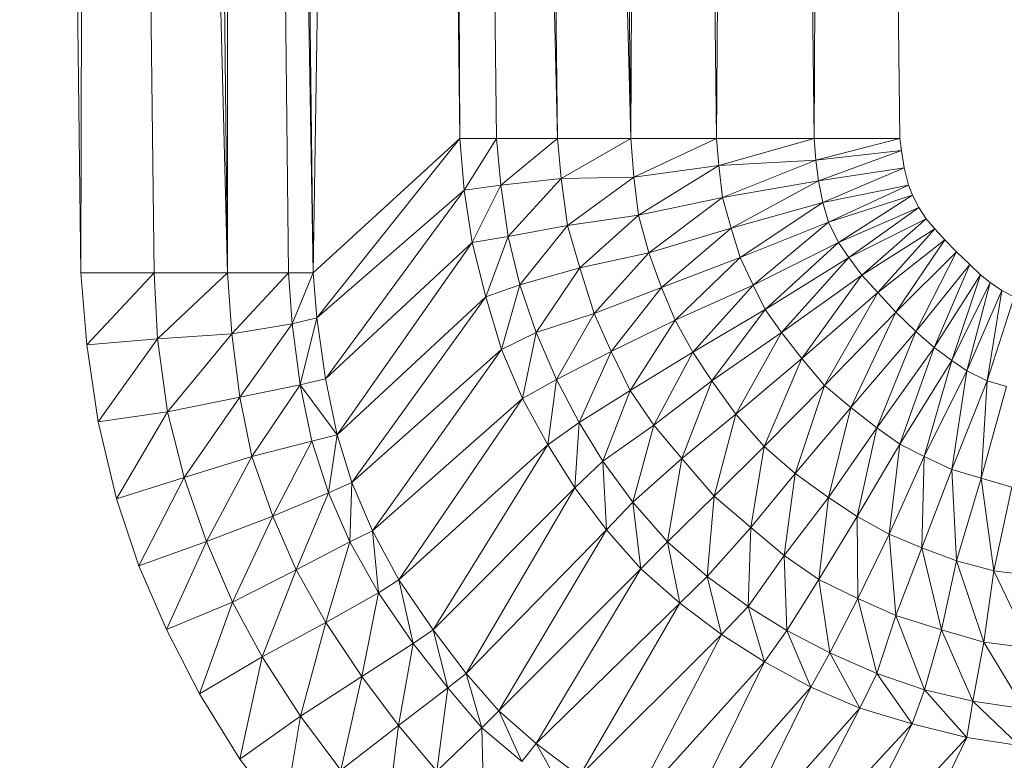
# Model space of a CAD drawing. Header units: metres. Extents: x 391.1 to 427.5, y 12.7 to 28.4.
# Tile 42 of 247: x 409.5184 to 409.5727, y 14.2593 to 14.3001. Entities that reach past the tile are written whole.
import ezdxf

# ---------------------------------------------------------------- set-up
doc = ezdxf.new("R2010")
doc.units = ezdxf.units.M
doc.layers.add('02_MOBILIARIO', color=7, linetype='Continuous', lineweight=18)

# ---------------------------------------------------------------- blocks, each defined once
blk = doc.blocks.new('Family - Plats de dutxa PS-1-153666-01_PCI_PS1')
at = {"layer": '02_MOBILIARIO', "color": 253, "true_color": 0xaaaaaa}
for p, q in [((0.068368, 0.105823), (0.064997, 0.400261)), ((0.068368, 0.105823), (0.064997, 0.400261)), ((0.069042, 0.400261), (0.068368, 0.105823)), ((0.068368, 0.105823), (0.069042, 0.400261)), ((0.069042, 0.400261), (0.076458, 0.105823)), ((0.069042, 0.400261), (0.072413, 0.105823)), ((0.076458, 0.105823), (0.069042, 0.400261)), ((0.069042, 0.400261), (0.072413, 0.105823)), ((0.076458, 0.105823), (0.073087, 0.400261)), ((0.076458, 0.105823), (0.073087, 0.400261)), ((0.076458, 0.400261), (0.081177, 0.105823)), ((0.076458, 0.400261), (0.079828, 0.105823)), ((0.081177, 0.105823), (0.076458, 0.400261)), ((0.076458, 0.400261), (0.079828, 0.105823)), ((0.076458, 0.400261), (0.076458, 0.105823)), ((0.076458, 0.105823), (0.076458, 0.400261)), ((0.081177, 0.105823), (0.077806, 0.400261)), ((0.081177, 0.105823), (0.077806, 0.400261)), ((0.085896, 0.400261), (0.081177, 0.105823)), ((0.081177, 0.105823), (0.085896, 0.400261)), ((0.089267, 0.113238), (0.085896, 0.400261)), ((0.085896, 0.400261), (0.089267, 0.113238)), ((0.087918, 0.400261), (0.09466, 0.113238)), ((0.087918, 0.400261), (0.091289, 0.113238)), ((0.09466, 0.113238), (0.087918, 0.400261)), ((0.087918, 0.400261), (0.091289, 0.113238)), ((0.087918, 0.400261), (0.089267, 0.113238)), ((0.089267, 0.113238), (0.087918, 0.400261)), ((0.091289, 0.400261), (0.098705, 0.113238)), ((0.091289, 0.400261), (0.09466, 0.113238)), ((0.098705, 0.113238), (0.091289, 0.400261)), ((0.09466, 0.113238), (0.091289, 0.400261)), ((0.098705, 0.113238), (0.095334, 0.400261)), ((0.098705, 0.113238), (0.095334, 0.400261)), ((0.100053, 0.400261), (0.098705, 0.113238)), ((0.098705, 0.113238), (0.100053, 0.400261)), ((0.103424, 0.113238), (0.100053, 0.400261)), ((0.100053, 0.400261), (0.103424, 0.113238)), ((0.105446, 0.400261), (0.103424, 0.113238)), ((0.103424, 0.113238), (0.105446, 0.400261)), ((0.108817, 0.113238), (0.105446, 0.400261)), ((0.105446, 0.400261), (0.108817, 0.113238)), ((0.110165, 0.400261), (0.108817, 0.113238)), ((0.108817, 0.113238), (0.110165, 0.400261)), ((0.113536, 0.113238), (0.110165, 0.400261)), ((0.110165, 0.400261), (0.113536, 0.113238)), ((0.089267, 0.113238), (0.081177, 0.105823)), ((0.081177, 0.105823), (0.089267, 0.113238)), ((0.089267, 0.113238), (0.081379, 0.10335)), ((0.081379, 0.10335), (0.089267, 0.113238)), ((0.091289, 0.113238), (0.089267, 0.113238)), ((0.089267, 0.113238), (0.089504, 0.110392)), ((0.089504, 0.110392), (0.089267, 0.113238)), ((0.089267, 0.113238), (0.091289, 0.113238)), ((0.091289, 0.113238), (0.089504, 0.110392)), ((0.089504, 0.110392), (0.091289, 0.113238)), ((0.09466, 0.113238), (0.091289, 0.113238)), ((0.091289, 0.113238), (0.09153, 0.110655)), ((0.09153, 0.110655), (0.091289, 0.113238)), ((0.091289, 0.113238), (0.09466, 0.113238)), ((0.09466, 0.113238), (0.09153, 0.110655)), ((0.09153, 0.110655), (0.09466, 0.113238)), ((0.098705, 0.113238), (0.09466, 0.113238)), ((0.09466, 0.113238), (0.09487, 0.11103)), ((0.09487, 0.11103), (0.09466, 0.113238)), ((0.09466, 0.113238), (0.098705, 0.113238)), ((0.098705, 0.113238), (0.09487, 0.11103)), ((0.09487, 0.11103), (0.098705, 0.113238)), ((0.103424, 0.113238), (0.098705, 0.113238)), ((0.098863, 0.111102), (0.098705, 0.113238)), ((0.098705, 0.113238), (0.103424, 0.113238)), ((0.098705, 0.113238), (0.098863, 0.111102)), ((0.103424, 0.113238), (0.098863, 0.111102)), ((0.098863, 0.111102), (0.103424, 0.113238)), ((0.108817, 0.113238), (0.103424, 0.113238)), ((0.103424, 0.113238), (0.103566, 0.11174)), ((0.103566, 0.11174), (0.103424, 0.113238)), ((0.103424, 0.113238), (0.108817, 0.113238)), ((0.108817, 0.113238), (0.103566, 0.11174)), ((0.103566, 0.11174), (0.108817, 0.113238)), ((0.113536, 0.113238), (0.108817, 0.113238)), ((0.108817, 0.113238), (0.108901, 0.11204)), ((0.108901, 0.11204), (0.108817, 0.113238)), ((0.108817, 0.113238), (0.113536, 0.113238)), ((0.113536, 0.113238), (0.108901, 0.11204)), ((0.108901, 0.11204), (0.113536, 0.113238)), ((0.113627, 0.112561), (0.113536, 0.113238)), ((0.113536, 0.113238), (0.113627, 0.112561)), ((0.108901, 0.11204), (0.113627, 0.112561)), ((0.113627, 0.112561), (0.108901, 0.11204)), ((0.113627, 0.112561), (0.109053, 0.11089)), ((0.109053, 0.11089), (0.113627, 0.112561)), ((0.113779, 0.111606), (0.113627, 0.112561)), ((0.113627, 0.112561), (0.113779, 0.111606)), ((0.103566, 0.11174), (0.108901, 0.11204)), ((0.108901, 0.11204), (0.103566, 0.11174)), ((0.108901, 0.11204), (0.103753, 0.109975)), ((0.103753, 0.109975), (0.108901, 0.11204)), ((0.108901, 0.11204), (0.109053, 0.11089)), ((0.109053, 0.11089), (0.108901, 0.11204)), ((0.098863, 0.111102), (0.103566, 0.11174)), ((0.103566, 0.11174), (0.098863, 0.111102)), ((0.103566, 0.11174), (0.099126, 0.108998)), ((0.099126, 0.108998), (0.103566, 0.11174)), ((0.103566, 0.11174), (0.103753, 0.109975)), ((0.103753, 0.109975), (0.103566, 0.11174)), ((0.109053, 0.11089), (0.113779, 0.111606)), ((0.113779, 0.111606), (0.109053, 0.11089)), ((0.113779, 0.111606), (0.109291, 0.109697)), ((0.109291, 0.109697), (0.113779, 0.111606)), ((0.114017, 0.110652), (0.113779, 0.111606)), ((0.113779, 0.111606), (0.114017, 0.110652)), ((0.09153, 0.110655), (0.09487, 0.11103)), ((0.09487, 0.11103), (0.09153, 0.110655)), ((0.09487, 0.11103), (0.091943, 0.107837)), ((0.091943, 0.107837), (0.09487, 0.11103)), ((0.09487, 0.11103), (0.098863, 0.111102)), ((0.098863, 0.111102), (0.09487, 0.11103)), ((0.09487, 0.11103), (0.095208, 0.108438)), ((0.095208, 0.108438), (0.09487, 0.11103)), ((0.098863, 0.111102), (0.095208, 0.108438)), ((0.095208, 0.108438), (0.098863, 0.111102)), ((0.099126, 0.108998), (0.098863, 0.111102)), ((0.098863, 0.111102), (0.099126, 0.108998)), ((0.103753, 0.109975), (0.109053, 0.11089)), ((0.109053, 0.11089), (0.103753, 0.109975)), ((0.109053, 0.11089), (0.104241, 0.108284)), ((0.104241, 0.108284), (0.109053, 0.11089)), ((0.109053, 0.11089), (0.109291, 0.109697)), ((0.109291, 0.109697), (0.109053, 0.11089)), ((0.081379, 0.10335), (0.089504, 0.110392)), ((0.089504, 0.110392), (0.081379, 0.10335)), ((0.089504, 0.110392), (0.081865, 0.099985)), ((0.081865, 0.099985), (0.089504, 0.110392)), ((0.089504, 0.110392), (0.09153, 0.110655)), ((0.09153, 0.110655), (0.089504, 0.110392)), ((0.089504, 0.110392), (0.089954, 0.107499)), ((0.089954, 0.107499), (0.089504, 0.110392)), ((0.09153, 0.110655), (0.089954, 0.107499)), ((0.089954, 0.107499), (0.09153, 0.110655)), ((0.09153, 0.110655), (0.091943, 0.107837)), ((0.091943, 0.107837), (0.09153, 0.110655)), ((0.109291, 0.109697), (0.114017, 0.110652)), ((0.114017, 0.110652), (0.109291, 0.109697)), ((0.114017, 0.110652), (0.109611, 0.108622)), ((0.109611, 0.108622), (0.114017, 0.110652)), ((0.114234, 0.110109), (0.114017, 0.110652)), ((0.114017, 0.110652), (0.114234, 0.110109)), ((0.099126, 0.108998), (0.103753, 0.109975)), ((0.103753, 0.109975), (0.099126, 0.108998)), ((0.103753, 0.109975), (0.099689, 0.106932)), ((0.099689, 0.106932), (0.103753, 0.109975)), ((0.103753, 0.109975), (0.104241, 0.108284)), ((0.104241, 0.108284), (0.103753, 0.109975)), ((0.114234, 0.110109), (0.109611, 0.108622)), ((0.109611, 0.108622), (0.114234, 0.110109)), ((0.114234, 0.110109), (0.110159, 0.107505)), ((0.110159, 0.107505), (0.114234, 0.110109)), ((0.114581, 0.109436), (0.114234, 0.110109)), ((0.114234, 0.110109), (0.114581, 0.109436)), ((0.104241, 0.108284), (0.109291, 0.109697)), ((0.109291, 0.109697), (0.104241, 0.108284)), ((0.109291, 0.109697), (0.104729, 0.106669)), ((0.104729, 0.106669), (0.109291, 0.109697)), ((0.109291, 0.109697), (0.109611, 0.108622)), ((0.109611, 0.108622), (0.109291, 0.109697)), ((0.110159, 0.107505), (0.114581, 0.109436)), ((0.114581, 0.109436), (0.110159, 0.107505)), ((0.114581, 0.109436), (0.110737, 0.106669)), ((0.110737, 0.106669), (0.114581, 0.109436)), ((0.114998, 0.108799), (0.114581, 0.109436)), ((0.114581, 0.109436), (0.114998, 0.108799)), ((0.095208, 0.108438), (0.099126, 0.108998)), ((0.099126, 0.108998), (0.095208, 0.108438)), ((0.099126, 0.108998), (0.095887, 0.106105)), ((0.095887, 0.106105), (0.099126, 0.108998)), ((0.099689, 0.106932), (0.099126, 0.108998)), ((0.099126, 0.108998), (0.099689, 0.106932)), ((0.104729, 0.106669), (0.109611, 0.108622)), ((0.109611, 0.108622), (0.104729, 0.106669)), ((0.109611, 0.108622), (0.105446, 0.105148)), ((0.105446, 0.105148), (0.109611, 0.108622)), ((0.109611, 0.108622), (0.110159, 0.107505)), ((0.110159, 0.107505), (0.109611, 0.108622)), ((0.110737, 0.106669), (0.114998, 0.108799)), ((0.114998, 0.108799), (0.110737, 0.106669)), ((0.114998, 0.108799), (0.11145, 0.105692)), ((0.11145, 0.105692), (0.114998, 0.108799)), ((0.115478, 0.108244), (0.114998, 0.108799)), ((0.114998, 0.108799), (0.115478, 0.108244)), ((0.091943, 0.107837), (0.095208, 0.108438)), ((0.095208, 0.108438), (0.091943, 0.107837)), ((0.095208, 0.108438), (0.092581, 0.10517)), ((0.092581, 0.10517), (0.095208, 0.108438)), ((0.095887, 0.106105), (0.095208, 0.108438)), ((0.095208, 0.108438), (0.095887, 0.106105)), ((0.099689, 0.106932), (0.104241, 0.108284)), ((0.104241, 0.108284), (0.099689, 0.106932)), ((0.104241, 0.108284), (0.100402, 0.105016)), ((0.100402, 0.105016), (0.104241, 0.108284)), ((0.104241, 0.108284), (0.104729, 0.106669)), ((0.104729, 0.106669), (0.104241, 0.108284)), ((0.11145, 0.105692), (0.115478, 0.108244)), ((0.115478, 0.108244), (0.11145, 0.105692)), ((0.115478, 0.108244), (0.112328, 0.104737)), ((0.112328, 0.104737), (0.115478, 0.108244)), ((0.116017, 0.107643), (0.115478, 0.108244)), ((0.115478, 0.108244), (0.116017, 0.107643)), ((0.089954, 0.107499), (0.091943, 0.107837)), ((0.091943, 0.107837), (0.089954, 0.107499)), ((0.091943, 0.107837), (0.090705, 0.104494)), ((0.090705, 0.104494), (0.091943, 0.107837)), ((0.091943, 0.107837), (0.092581, 0.10517)), ((0.092581, 0.10517), (0.091943, 0.107837)), ((0.112328, 0.104737), (0.116017, 0.107643)), ((0.116017, 0.107643), (0.112328, 0.104737)), ((0.116017, 0.107643), (0.113322, 0.103654)), ((0.113322, 0.103654), (0.116017, 0.107643)), ((0.116662, 0.106983), (0.116017, 0.107643)), ((0.116017, 0.107643), (0.116662, 0.106983)), ((0.081865, 0.099985), (0.089954, 0.107499)), ((0.089954, 0.107499), (0.081865, 0.099985)), ((0.089954, 0.107499), (0.08251, 0.096891)), ((0.08251, 0.096891), (0.089954, 0.107499)), ((0.089954, 0.107499), (0.090705, 0.104494)), ((0.090705, 0.104494), (0.089954, 0.107499)), ((0.105446, 0.105148), (0.110159, 0.107505)), ((0.110159, 0.107505), (0.105446, 0.105148)), ((0.110159, 0.107505), (0.106121, 0.1038)), ((0.106121, 0.1038), (0.110159, 0.107505)), ((0.110159, 0.107505), (0.110737, 0.106669)), ((0.110737, 0.106669), (0.110159, 0.107505)), ((0.116662, 0.106983), (0.113322, 0.103654)), ((0.116662, 0.106983), (0.113322, 0.103654)), ((0.114422, 0.102587), (0.116662, 0.106983)), ((0.116662, 0.106983), (0.114422, 0.102587)), ((0.117397, 0.106278), (0.116662, 0.106983)), ((0.116662, 0.106983), (0.117397, 0.106278)), ((0.095887, 0.106105), (0.099689, 0.106932)), ((0.099689, 0.106932), (0.095887, 0.106105)), ((0.099689, 0.106932), (0.096675, 0.103589)), ((0.096675, 0.103589), (0.099689, 0.106932)), ((0.100402, 0.105016), (0.099689, 0.106932)), ((0.099689, 0.106932), (0.100402, 0.105016)), ((0.100402, 0.105016), (0.104729, 0.106669)), ((0.104729, 0.106669), (0.100402, 0.105016)), ((0.104729, 0.106669), (0.101152, 0.103213)), ((0.101152, 0.103213), (0.104729, 0.106669)), ((0.104729, 0.106669), (0.105446, 0.105148)), ((0.105446, 0.105148), (0.104729, 0.106669)), ((0.106121, 0.1038), (0.110737, 0.106669)), ((0.110737, 0.106669), (0.106121, 0.1038)), ((0.110737, 0.106669), (0.107018, 0.102537)), ((0.107018, 0.102537), (0.110737, 0.106669)), ((0.11145, 0.105692), (0.110737, 0.106669)), ((0.110737, 0.106669), (0.11145, 0.105692)), ((0.095887, 0.106105), (0.092581, 0.10517)), ((0.092581, 0.10517), (0.095887, 0.106105)), ((0.095887, 0.106105), (0.093482, 0.10254)), ((0.093482, 0.10254), (0.095887, 0.106105)), ((0.096675, 0.103589), (0.095887, 0.106105)), ((0.095887, 0.106105), (0.096675, 0.103589)), ((0.114422, 0.102587), (0.117397, 0.106278)), ((0.117397, 0.106278), (0.114422, 0.102587)), ((0.115428, 0.101714), (0.117397, 0.106278)), ((0.117397, 0.106278), (0.115428, 0.101714)), ((0.117982, 0.105722), (0.117397, 0.106278)), ((0.117397, 0.106278), (0.117982, 0.105722)), ((0.068703, 0.101849), (0.068368, 0.105823)), ((0.072413, 0.105823), (0.068368, 0.105823)), ((0.068703, 0.101849), (0.068368, 0.105823)), ((0.068368, 0.105823), (0.072413, 0.105823)), ((0.072413, 0.105823), (0.068703, 0.101849)), ((0.068703, 0.101849), (0.072413, 0.105823)), ((0.076458, 0.105823), (0.072413, 0.105823)), ((0.072413, 0.105823), (0.072599, 0.102191)), ((0.072599, 0.102191), (0.072413, 0.105823)), ((0.072413, 0.105823), (0.076458, 0.105823)), ((0.076458, 0.105823), (0.072599, 0.102191)), ((0.072599, 0.102191), (0.076458, 0.105823)), ((0.079828, 0.105823), (0.076458, 0.105823)), ((0.076699, 0.102465), (0.076458, 0.105823)), ((0.076458, 0.105823), (0.079828, 0.105823)), ((0.076458, 0.105823), (0.076699, 0.102465)), ((0.079828, 0.105823), (0.076699, 0.102465)), ((0.076699, 0.102465), (0.079828, 0.105823)), ((0.081177, 0.105823), (0.079828, 0.105823)), ((0.079828, 0.105823), (0.080021, 0.10301)), ((0.080021, 0.10301), (0.079828, 0.105823)), ((0.079828, 0.105823), (0.081177, 0.105823)), ((0.081177, 0.105823), (0.080021, 0.10301)), ((0.080021, 0.10301), (0.081177, 0.105823)), ((0.081379, 0.10335), (0.081177, 0.105823)), ((0.081177, 0.105823), (0.081379, 0.10335)), ((0.11145, 0.105692), (0.107018, 0.102537)), ((0.107018, 0.102537), (0.11145, 0.105692)), ((0.11145, 0.105692), (0.108143, 0.101103)), ((0.108143, 0.101103), (0.11145, 0.105692)), ((0.112328, 0.104737), (0.11145, 0.105692)), ((0.11145, 0.105692), (0.112328, 0.104737)), ((0.115428, 0.101714), (0.117982, 0.105722)), ((0.117982, 0.105722), (0.115428, 0.101714)), ((0.116405, 0.101001), (0.117982, 0.105722)), ((0.117982, 0.105722), (0.116405, 0.101001)), ((0.118521, 0.105302), (0.117982, 0.105722)), ((0.117982, 0.105722), (0.118521, 0.105302)), ((0.090705, 0.104494), (0.092581, 0.10517)), ((0.092581, 0.10517), (0.090705, 0.104494)), ((0.092581, 0.10517), (0.091568, 0.101601)), ((0.091568, 0.101601), (0.092581, 0.10517)), ((0.092581, 0.10517), (0.093482, 0.10254)), ((0.093482, 0.10254), (0.092581, 0.10517)), ((0.100402, 0.105016), (0.096675, 0.103589)), ((0.096675, 0.103589), (0.100402, 0.105016)), ((0.100402, 0.105016), (0.097614, 0.101485)), ((0.097614, 0.101485), (0.100402, 0.105016)), ((0.101152, 0.103213), (0.100402, 0.105016)), ((0.100402, 0.105016), (0.101152, 0.103213)), ((0.101152, 0.103213), (0.105446, 0.105148)), ((0.105446, 0.105148), (0.101152, 0.103213)), ((0.105446, 0.105148), (0.102128, 0.101447)), ((0.102128, 0.101447), (0.105446, 0.105148)), ((0.105446, 0.105148), (0.106121, 0.1038)), ((0.106121, 0.1038), (0.105446, 0.105148)), ((0.116405, 0.101001), (0.118521, 0.105302)), ((0.118521, 0.105302), (0.116405, 0.101001)), ((0.117241, 0.100422), (0.118521, 0.105302)), ((0.118521, 0.105302), (0.117241, 0.100422)), ((0.117241, 0.100422), (0.119173, 0.104845)), ((0.119173, 0.104845), (0.117241, 0.100422)), ((0.118359, 0.099875), (0.119173, 0.104845)), ((0.119173, 0.104845), (0.118359, 0.099875)), ((0.119173, 0.104845), (0.118521, 0.105302)), ((0.118521, 0.105302), (0.119173, 0.104845)), ((0.119845, 0.104498), (0.119173, 0.104845)), ((0.119173, 0.104845), (0.119845, 0.104498)), ((0.08251, 0.096891), (0.090705, 0.104494)), ((0.090705, 0.104494), (0.08251, 0.096891)), ((0.090705, 0.104494), (0.083325, 0.094274)), ((0.083325, 0.094274), (0.090705, 0.104494)), ((0.090705, 0.104494), (0.091568, 0.101601)), ((0.091568, 0.101601), (0.090705, 0.104494)), ((0.108143, 0.101103), (0.112328, 0.104737)), ((0.112328, 0.104737), (0.108143, 0.101103)), ((0.112328, 0.104737), (0.10939, 0.099618)), ((0.10939, 0.099618), (0.112328, 0.104737)), ((0.113322, 0.103654), (0.112328, 0.104737)), ((0.112328, 0.104737), (0.113322, 0.103654)), ((0.118359, 0.099875), (0.119845, 0.104498)), ((0.119845, 0.104498), (0.118359, 0.099875)), ((0.102128, 0.101447), (0.106121, 0.1038)), ((0.106121, 0.1038), (0.102128, 0.101447)), ((0.106121, 0.1038), (0.103179, 0.09987)), ((0.103179, 0.09987), (0.106121, 0.1038)), ((0.106121, 0.1038), (0.107018, 0.102537)), ((0.107018, 0.102537), (0.106121, 0.1038)), ((0.080021, 0.10301), (0.081379, 0.10335)), ((0.081379, 0.10335), (0.080021, 0.10301)), ((0.081379, 0.10335), (0.080472, 0.099645)), ((0.080472, 0.099645), (0.081379, 0.10335)), ((0.081865, 0.099985), (0.081379, 0.10335)), ((0.081379, 0.10335), (0.081865, 0.099985)), ((0.093482, 0.10254), (0.096675, 0.103589)), ((0.096675, 0.103589), (0.093482, 0.10254)), ((0.096675, 0.103589), (0.094608, 0.099948)), ((0.094608, 0.099948), (0.096675, 0.103589)), ((0.096675, 0.103589), (0.097614, 0.101485)), ((0.097614, 0.101485), (0.096675, 0.103589)), ((0.097614, 0.101485), (0.101152, 0.103213)), ((0.101152, 0.103213), (0.097614, 0.101485)), ((0.101152, 0.103213), (0.098664, 0.099344)), ((0.098664, 0.099344), (0.101152, 0.103213)), ((0.102128, 0.101447), (0.101152, 0.103213)), ((0.101152, 0.103213), (0.102128, 0.101447)), ((0.113322, 0.103654), (0.10939, 0.099618)), ((0.113322, 0.103654), (0.10939, 0.099618)), ((0.11084, 0.098407), (0.113322, 0.103654)), ((0.113322, 0.103654), (0.11084, 0.098407)), ((0.114422, 0.102587), (0.113322, 0.103654)), ((0.113322, 0.103654), (0.114422, 0.102587)), ((0.076699, 0.102465), (0.080021, 0.10301)), ((0.080021, 0.10301), (0.076699, 0.102465)), ((0.080021, 0.10301), (0.077134, 0.098965)), ((0.077134, 0.098965), (0.080021, 0.10301)), ((0.080021, 0.10301), (0.080472, 0.099645)), ((0.080472, 0.099645), (0.080021, 0.10301)), ((0.068703, 0.101849), (0.072599, 0.102191)), ((0.072599, 0.102191), (0.068703, 0.101849)), ((0.072599, 0.102191), (0.069318, 0.097608)), ((0.069318, 0.097608), (0.072599, 0.102191)), ((0.072599, 0.102191), (0.076699, 0.102465)), ((0.076699, 0.102465), (0.072599, 0.102191)), ((0.072599, 0.102191), (0.073146, 0.098155)), ((0.073146, 0.098155), (0.072599, 0.102191)), ((0.076699, 0.102465), (0.073146, 0.098155)), ((0.073146, 0.098155), (0.076699, 0.102465)), ((0.077134, 0.098965), (0.076699, 0.102465)), ((0.076699, 0.102465), (0.077134, 0.098965)), ((0.091568, 0.101601), (0.093482, 0.10254)), ((0.093482, 0.10254), (0.091568, 0.101601)), ((0.093482, 0.10254), (0.092731, 0.098897)), ((0.092731, 0.098897), (0.093482, 0.10254)), ((0.093482, 0.10254), (0.094608, 0.099948)), ((0.094608, 0.099948), (0.093482, 0.10254)), ((0.103179, 0.09987), (0.107018, 0.102537)), ((0.107018, 0.102537), (0.103179, 0.09987)), ((0.107018, 0.102537), (0.104493, 0.098029)), ((0.104493, 0.098029), (0.107018, 0.102537)), ((0.107018, 0.102537), (0.108143, 0.101103)), ((0.108143, 0.101103), (0.107018, 0.102537)), ((0.11084, 0.098407), (0.114422, 0.102587)), ((0.114422, 0.102587), (0.11084, 0.098407)), ((0.112273, 0.097282), (0.114422, 0.102587)), ((0.114422, 0.102587), (0.112273, 0.097282)), ((0.115428, 0.101714), (0.114422, 0.102587)), ((0.114422, 0.102587), (0.115428, 0.101714)), ((0.069318, 0.097608), (0.068703, 0.101849)), ((0.069318, 0.097608), (0.068703, 0.101849)), ((0.083325, 0.094274), (0.091568, 0.101601)), ((0.091568, 0.101601), (0.083325, 0.094274)), ((0.091568, 0.101601), (0.084454, 0.091607)), ((0.084454, 0.091607), (0.091568, 0.101601)), ((0.091568, 0.101601), (0.092731, 0.098897)), ((0.092731, 0.098897), (0.091568, 0.101601)), ((0.115428, 0.101714), (0.112273, 0.097282)), ((0.112273, 0.097282), (0.115428, 0.101714)), ((0.113536, 0.096384), (0.115428, 0.101714)), ((0.115428, 0.101714), (0.113536, 0.096384)), ((0.116405, 0.101001), (0.115428, 0.101714)), ((0.115428, 0.101714), (0.116405, 0.101001)), ((0.094608, 0.099948), (0.097614, 0.101485)), ((0.097614, 0.101485), (0.094608, 0.099948)), ((0.097614, 0.101485), (0.09585, 0.097578)), ((0.09585, 0.097578), (0.097614, 0.101485)), ((0.097614, 0.101485), (0.098664, 0.099344)), ((0.098664, 0.099344), (0.097614, 0.101485)), ((0.098664, 0.099344), (0.102128, 0.101447)), ((0.102128, 0.101447), (0.098664, 0.099344)), ((0.102128, 0.101447), (0.099978, 0.097428)), ((0.099978, 0.097428), (0.102128, 0.101447)), ((0.103179, 0.09987), (0.102128, 0.101447)), ((0.102128, 0.101447), (0.103179, 0.09987)), ((0.104493, 0.098029), (0.108143, 0.101103)), ((0.108143, 0.101103), (0.104493, 0.098029)), ((0.108143, 0.101103), (0.106053, 0.096246)), ((0.106053, 0.096246), (0.108143, 0.101103)), ((0.108143, 0.101103), (0.10939, 0.099618)), ((0.10939, 0.099618), (0.108143, 0.101103)), ((0.113536, 0.096384), (0.116405, 0.101001)), ((0.116405, 0.101001), (0.113536, 0.096384)), ((0.114885, 0.09571), (0.116405, 0.101001)), ((0.116405, 0.101001), (0.114885, 0.09571)), ((0.116405, 0.101001), (0.117241, 0.100422)), ((0.117241, 0.100422), (0.116405, 0.101001)), ((0.080472, 0.099645), (0.081865, 0.099985)), ((0.081865, 0.099985), (0.080472, 0.099645)), ((0.08251, 0.096891), (0.081865, 0.099985)), ((0.08251, 0.096891), (0.081865, 0.099985)), ((0.092731, 0.098897), (0.094608, 0.099948)), ((0.094608, 0.099948), (0.092731, 0.098897)), ((0.094608, 0.099948), (0.09412, 0.096342)), ((0.09412, 0.096342), (0.094608, 0.099948)), ((0.094608, 0.099948), (0.09585, 0.097578)), ((0.09585, 0.097578), (0.094608, 0.099948)), ((0.114885, 0.09571), (0.117241, 0.100422)), ((0.117241, 0.100422), (0.114885, 0.09571)), ((0.116405, 0.094993), (0.117241, 0.100422)), ((0.117241, 0.100422), (0.116405, 0.094993)), ((0.117241, 0.100422), (0.118359, 0.099875)), ((0.118359, 0.099875), (0.117241, 0.100422)), ((0.077134, 0.098965), (0.080472, 0.099645)), ((0.080472, 0.099645), (0.077134, 0.098965)), ((0.080472, 0.099645), (0.077806, 0.09571)), ((0.077806, 0.09571), (0.080472, 0.099645)), ((0.080472, 0.099645), (0.081118, 0.096551)), ((0.08251, 0.096891), (0.080472, 0.099645)), ((0.080472, 0.099645), (0.08251, 0.096891)), ((0.080472, 0.099645), (0.081118, 0.096551)), ((0.099978, 0.097428), (0.103179, 0.09987)), ((0.103179, 0.09987), (0.099978, 0.097428)), ((0.103179, 0.09987), (0.101517, 0.095587)), ((0.101517, 0.095587), (0.103179, 0.09987)), ((0.104493, 0.098029), (0.103179, 0.09987)), ((0.103179, 0.09987), (0.104493, 0.098029)), ((0.10939, 0.099618), (0.106053, 0.096246)), ((0.10939, 0.099618), (0.106053, 0.096246)), ((0.107765, 0.094756), (0.10939, 0.099618)), ((0.10939, 0.099618), (0.107765, 0.094756)), ((0.10939, 0.099618), (0.11084, 0.098407)), ((0.11084, 0.098407), (0.10939, 0.099618)), ((0.116405, 0.094993), (0.118359, 0.099875)), ((0.118359, 0.099875), (0.116405, 0.094993)), ((0.11802, 0.094505), (0.118359, 0.099875)), ((0.118359, 0.099875), (0.11802, 0.094505)), ((0.11802, 0.094505), (0.119433, 0.099555)), ((0.119433, 0.099555), (0.11802, 0.094505)), ((0.118359, 0.099875), (0.119433, 0.099555)), ((0.119433, 0.099555), (0.118359, 0.099875)), ((0.073146, 0.098155), (0.077134, 0.098965)), ((0.077134, 0.098965), (0.073146, 0.098155)), ((0.077134, 0.098965), (0.074078, 0.094546)), ((0.074078, 0.094546), (0.077134, 0.098965)), ((0.077806, 0.09571), (0.077134, 0.098965)), ((0.077134, 0.098965), (0.077806, 0.09571)), ((0.084454, 0.091607), (0.092731, 0.098897)), ((0.092731, 0.098897), (0.084454, 0.091607)), ((0.092731, 0.098897), (0.085903, 0.088899)), ((0.085903, 0.088899), (0.092731, 0.098897)), ((0.092731, 0.098897), (0.09412, 0.096342)), ((0.09412, 0.096342), (0.092731, 0.098897)), ((0.09585, 0.097578), (0.098664, 0.099344)), ((0.098664, 0.099344), (0.09585, 0.097578)), ((0.098664, 0.099344), (0.097163, 0.095437)), ((0.097163, 0.095437), (0.098664, 0.099344)), ((0.098664, 0.099344), (0.099978, 0.097428)), ((0.099978, 0.097428), (0.098664, 0.099344)), ((0.107765, 0.094756), (0.11084, 0.098407)), ((0.11084, 0.098407), (0.107765, 0.094756)), ((0.109606, 0.093443), (0.11084, 0.098407)), ((0.11084, 0.098407), (0.109606, 0.093443)), ((0.11084, 0.098407), (0.112273, 0.097282)), ((0.112273, 0.097282), (0.11084, 0.098407)), ((0.069318, 0.097608), (0.073146, 0.098155)), ((0.073146, 0.098155), (0.069318, 0.097608)), ((0.073146, 0.098155), (0.070343, 0.093366)), ((0.070343, 0.093366), (0.073146, 0.098155)), ((0.073146, 0.098155), (0.074078, 0.094546)), ((0.074078, 0.094546), (0.073146, 0.098155)), ((0.104493, 0.098029), (0.101517, 0.095587)), ((0.101517, 0.095587), (0.104493, 0.098029)), ((0.104493, 0.098029), (0.103297, 0.093519)), ((0.103297, 0.093519), (0.104493, 0.098029)), ((0.106053, 0.096246), (0.104493, 0.098029)), ((0.104493, 0.098029), (0.106053, 0.096246)), ((0.069318, 0.097608), (0.070343, 0.093366)), ((0.070343, 0.093366), (0.069318, 0.097608)), ((0.09412, 0.096342), (0.09585, 0.097578)), ((0.09585, 0.097578), (0.09412, 0.096342)), ((0.09585, 0.097578), (0.095621, 0.093976)), ((0.095621, 0.093976), (0.09585, 0.097578)), ((0.09585, 0.097578), (0.097163, 0.095437)), ((0.097163, 0.095437), (0.09585, 0.097578)), ((0.097163, 0.095437), (0.099978, 0.097428)), ((0.099978, 0.097428), (0.097163, 0.095437)), ((0.099978, 0.097428), (0.098815, 0.093183)), ((0.098815, 0.093183), (0.099978, 0.097428)), ((0.099978, 0.097428), (0.101517, 0.095587)), ((0.101517, 0.095587), (0.099978, 0.097428)), ((0.109606, 0.093443), (0.112273, 0.097282)), ((0.112273, 0.097282), (0.109606, 0.093443)), ((0.111184, 0.092392), (0.112273, 0.097282)), ((0.112273, 0.097282), (0.111184, 0.092392)), ((0.112273, 0.097282), (0.113536, 0.096384)), ((0.113536, 0.096384), (0.112273, 0.097282)), ((0.081118, 0.096551), (0.08251, 0.096891)), ((0.08251, 0.096891), (0.081118, 0.096551)), ((0.08251, 0.096891), (0.082035, 0.093696)), ((0.082035, 0.093696), (0.08251, 0.096891)), ((0.083325, 0.094274), (0.08251, 0.096891)), ((0.08251, 0.096891), (0.083325, 0.094274)), ((0.077806, 0.09571), (0.081118, 0.096551)), ((0.081118, 0.096551), (0.077806, 0.09571)), ((0.081118, 0.096551), (0.078968, 0.092404)), ((0.078968, 0.092404), (0.081118, 0.096551)), ((0.081118, 0.096551), (0.082035, 0.093696)), ((0.082035, 0.093696), (0.081118, 0.096551)), ((0.085903, 0.088899), (0.09412, 0.096342)), ((0.09412, 0.096342), (0.085903, 0.088899)), ((0.09412, 0.096342), (0.087807, 0.086145)), ((0.087807, 0.086145), (0.09412, 0.096342)), ((0.09412, 0.096342), (0.095621, 0.093976)), ((0.095621, 0.093976), (0.09412, 0.096342)), ((0.106053, 0.096246), (0.103297, 0.093519)), ((0.106053, 0.096246), (0.103297, 0.093519)), ((0.105323, 0.09178), (0.106053, 0.096246)), ((0.106053, 0.096246), (0.105323, 0.09178)), ((0.107765, 0.094756), (0.106053, 0.096246)), ((0.106053, 0.096246), (0.107765, 0.094756)), ((0.111184, 0.092392), (0.113536, 0.096384)), ((0.113536, 0.096384), (0.111184, 0.092392)), ((0.112949, 0.091416), (0.113536, 0.096384)), ((0.113536, 0.096384), (0.112949, 0.091416)), ((0.113536, 0.096384), (0.114885, 0.09571)), ((0.114885, 0.09571), (0.113536, 0.096384)), ((0.077806, 0.09571), (0.074078, 0.094546)), ((0.074078, 0.094546), (0.077806, 0.09571)), ((0.077806, 0.09571), (0.0753, 0.09101)), ((0.0753, 0.09101), (0.077806, 0.09571)), ((0.078968, 0.092404), (0.077806, 0.09571)), ((0.077806, 0.09571), (0.078968, 0.092404)), ((0.098815, 0.093183), (0.101517, 0.095587)), ((0.101517, 0.095587), (0.098815, 0.093183)), ((0.101517, 0.095587), (0.100727, 0.090991)), ((0.100727, 0.090991), (0.101517, 0.095587)), ((0.101517, 0.095587), (0.103297, 0.093519)), ((0.103297, 0.093519), (0.101517, 0.095587)), ((0.112949, 0.091416), (0.114885, 0.09571)), ((0.114885, 0.09571), (0.112949, 0.091416)), ((0.114752, 0.090666), (0.114885, 0.09571)), ((0.114885, 0.09571), (0.114752, 0.090666)), ((0.114885, 0.09571), (0.116405, 0.094993)), ((0.116405, 0.094993), (0.114885, 0.09571)), ((0.095621, 0.093976), (0.097163, 0.095437)), ((0.097163, 0.095437), (0.095621, 0.093976)), ((0.097163, 0.095437), (0.098815, 0.093183)), ((0.097163, 0.095437), (0.097357, 0.091665)), ((0.097357, 0.091665), (0.097163, 0.095437)), ((0.098815, 0.093183), (0.097163, 0.095437)), ((0.070343, 0.093366), (0.074078, 0.094546)), ((0.074078, 0.094546), (0.070343, 0.093366)), ((0.074078, 0.094546), (0.071574, 0.089672)), ((0.071574, 0.089672), (0.074078, 0.094546)), ((0.074078, 0.094546), (0.0753, 0.09101)), ((0.0753, 0.09101), (0.074078, 0.094546)), ((0.107765, 0.094756), (0.105323, 0.09178)), ((0.105323, 0.09178), (0.107765, 0.094756)), ((0.107164, 0.090242), (0.107765, 0.094756)), ((0.107765, 0.094756), (0.107164, 0.090242)), ((0.109606, 0.093443), (0.107765, 0.094756)), ((0.107765, 0.094756), (0.109606, 0.093443)), ((0.114752, 0.090666), (0.116405, 0.094993)), ((0.116405, 0.094993), (0.114752, 0.090666)), ((0.116668, 0.089953), (0.116405, 0.094993)), ((0.116405, 0.094993), (0.11802, 0.094505)), ((0.116405, 0.094993), (0.116668, 0.089953)), ((0.11802, 0.094505), (0.116405, 0.094993)), ((0.116668, 0.089953), (0.11802, 0.094505)), ((0.11802, 0.094505), (0.116668, 0.089953)), ((0.118734, 0.08939), (0.11802, 0.094505)), ((0.11802, 0.094505), (0.119711, 0.094017)), ((0.11802, 0.094505), (0.118734, 0.08939)), ((0.119711, 0.094017), (0.11802, 0.094505)), ((0.082035, 0.093696), (0.083325, 0.094274)), ((0.083325, 0.094274), (0.082035, 0.093696)), ((0.083325, 0.094274), (0.083199, 0.090991)), ((0.083199, 0.090991), (0.083325, 0.094274)), ((0.084454, 0.091607), (0.083325, 0.094274)), ((0.083325, 0.094274), (0.084454, 0.091607)), ((0.087807, 0.086145), (0.095621, 0.093976)), ((0.095621, 0.093976), (0.087807, 0.086145)), ((0.095621, 0.093976), (0.089624, 0.083746)), ((0.089624, 0.083746), (0.095621, 0.093976)), ((0.095621, 0.093976), (0.097357, 0.091665)), ((0.097357, 0.091665), (0.095621, 0.093976)), ((0.118734, 0.08939), (0.119711, 0.094017)), ((0.119711, 0.094017), (0.118734, 0.08939)), ((0.078968, 0.092404), (0.082035, 0.093696)), ((0.082035, 0.093696), (0.078968, 0.092404)), ((0.082035, 0.093696), (0.080239, 0.089447)), ((0.080239, 0.089447), (0.082035, 0.093696)), ((0.082035, 0.093696), (0.083199, 0.090991)), ((0.083199, 0.090991), (0.082035, 0.093696)), ((0.103297, 0.093519), (0.100727, 0.090991)), ((0.103297, 0.093519), (0.100727, 0.090991)), ((0.102919, 0.089078), (0.103297, 0.093519)), ((0.103297, 0.093519), (0.102919, 0.089078)), ((0.103297, 0.093519), (0.105323, 0.09178)), ((0.105323, 0.09178), (0.103297, 0.093519)), ((0.107164, 0.090242), (0.109606, 0.093443)), ((0.109606, 0.093443), (0.107164, 0.090242)), ((0.10908, 0.088928), (0.109606, 0.093443)), ((0.109606, 0.093443), (0.10908, 0.088928)), ((0.111184, 0.092392), (0.109606, 0.093443)), ((0.109606, 0.093443), (0.111184, 0.092392)), ((0.070343, 0.093366), (0.071574, 0.089672)), ((0.071574, 0.089672), (0.070343, 0.093366)), ((0.097357, 0.091665), (0.098815, 0.093183)), ((0.098815, 0.093183), (0.097357, 0.091665)), ((0.098815, 0.093183), (0.100727, 0.090991)), ((0.098815, 0.093183), (0.099255, 0.089503)), ((0.099255, 0.089503), (0.098815, 0.093183)), ((0.100727, 0.090991), (0.098815, 0.093183)), ((0.0753, 0.09101), (0.078968, 0.092404)), ((0.078968, 0.092404), (0.0753, 0.09101)), ((0.078968, 0.092404), (0.076727, 0.087679)), ((0.076727, 0.087679), (0.078968, 0.092404)), ((0.080239, 0.089447), (0.078968, 0.092404)), ((0.078968, 0.092404), (0.080239, 0.089447)), ((0.10908, 0.088928), (0.111184, 0.092392)), ((0.111184, 0.092392), (0.10908, 0.088928)), ((0.112949, 0.091416), (0.111184, 0.092392)), ((0.111221, 0.087877), (0.111184, 0.092392)), ((0.111184, 0.092392), (0.112949, 0.091416)), ((0.111184, 0.092392), (0.111221, 0.087877)), ((0.102919, 0.089078), (0.105323, 0.09178)), ((0.105323, 0.09178), (0.102919, 0.089078)), ((0.105173, 0.087427), (0.105323, 0.09178)), ((0.105323, 0.09178), (0.105173, 0.087427)), ((0.105323, 0.09178), (0.107164, 0.090242)), ((0.107164, 0.090242), (0.105323, 0.09178)), ((0.083199, 0.090991), (0.084454, 0.091607)), ((0.084454, 0.091607), (0.083199, 0.090991)), ((0.085903, 0.088899), (0.084454, 0.091607)), ((0.084454, 0.091607), (0.085903, 0.088899)), ((0.084454, 0.091607), (0.084782, 0.088183)), ((0.084782, 0.088183), (0.084454, 0.091607)), ((0.089624, 0.083746), (0.097357, 0.091665)), ((0.097357, 0.091665), (0.089624, 0.083746)), ((0.097357, 0.091665), (0.091424, 0.081688)), ((0.091424, 0.081688), (0.097357, 0.091665)), ((0.097357, 0.091665), (0.099255, 0.089503)), ((0.099255, 0.089503), (0.097357, 0.091665)), ((0.111221, 0.087877), (0.112949, 0.091416)), ((0.112949, 0.091416), (0.111221, 0.087877)), ((0.114752, 0.090666), (0.112949, 0.091416)), ((0.113325, 0.086939), (0.112949, 0.091416)), ((0.112949, 0.091416), (0.114752, 0.090666)), ((0.112949, 0.091416), (0.113325, 0.086939)), ((0.071574, 0.089672), (0.0753, 0.09101)), ((0.0753, 0.09101), (0.071574, 0.089672)), ((0.0753, 0.09101), (0.073086, 0.08616)), ((0.073086, 0.08616), (0.0753, 0.09101)), ((0.076727, 0.087679), (0.0753, 0.09101)), ((0.0753, 0.09101), (0.076727, 0.087679)), ((0.080239, 0.089447), (0.083199, 0.090991)), ((0.083199, 0.090991), (0.080239, 0.089447)), ((0.083199, 0.090991), (0.081883, 0.086557)), ((0.081883, 0.086557), (0.083199, 0.090991)), ((0.084782, 0.088183), (0.083199, 0.090991)), ((0.083199, 0.090991), (0.084782, 0.088183)), ((0.100727, 0.090991), (0.099255, 0.089503)), ((0.100727, 0.090991), (0.099255, 0.089503)), ((0.101401, 0.08762), (0.100727, 0.090991)), ((0.100727, 0.090991), (0.102919, 0.089078)), ((0.100727, 0.090991), (0.101401, 0.08762)), ((0.102919, 0.089078), (0.100727, 0.090991)), ((0.105173, 0.087427), (0.107164, 0.090242)), ((0.107164, 0.090242), (0.105173, 0.087427)), ((0.107314, 0.086114), (0.107164, 0.090242)), ((0.107164, 0.090242), (0.10908, 0.088928)), ((0.107164, 0.090242), (0.107314, 0.086114)), ((0.10908, 0.088928), (0.107164, 0.090242)), ((0.114752, 0.090666), (0.113325, 0.086939)), ((0.113325, 0.086939), (0.114752, 0.090666)), ((0.116668, 0.089953), (0.114752, 0.090666)), ((0.115842, 0.086151), (0.114752, 0.090666)), ((0.114752, 0.090666), (0.116668, 0.089953)), ((0.114752, 0.090666), (0.115842, 0.086151)), ((0.071574, 0.089672), (0.073086, 0.08616)), ((0.073086, 0.08616), (0.071574, 0.089672)), ((0.115842, 0.086151), (0.116668, 0.089953)), ((0.116668, 0.089953), (0.115842, 0.086151)), ((0.118734, 0.08939), (0.116668, 0.089953)), ((0.118175, 0.085472), (0.116668, 0.089953)), ((0.116668, 0.089953), (0.118734, 0.08939)), ((0.116668, 0.089953), (0.118175, 0.085472)), ((0.080239, 0.089447), (0.076727, 0.087679)), ((0.076727, 0.087679), (0.080239, 0.089447)), ((0.080239, 0.089447), (0.07838, 0.084651)), ((0.07838, 0.084651), (0.080239, 0.089447)), ((0.081883, 0.086557), (0.080239, 0.089447)), ((0.080239, 0.089447), (0.081883, 0.086557)), ((0.099255, 0.089503), (0.091424, 0.081688)), ((0.099255, 0.089503), (0.091424, 0.081688)), ((0.093482, 0.079888), (0.099255, 0.089503)), ((0.099255, 0.089503), (0.093482, 0.079888)), ((0.099255, 0.089503), (0.101401, 0.08762)), ((0.101401, 0.08762), (0.099255, 0.089503)), ((0.101401, 0.08762), (0.102919, 0.089078)), ((0.102919, 0.089078), (0.101401, 0.08762)), ((0.103712, 0.085885), (0.102919, 0.089078)), ((0.102919, 0.089078), (0.105173, 0.087427)), ((0.102919, 0.089078), (0.103712, 0.085885)), ((0.105173, 0.087427), (0.102919, 0.089078)), ((0.118175, 0.085472), (0.118734, 0.08939)), ((0.118734, 0.08939), (0.118175, 0.085472)), ((0.120838, 0.089127), (0.118734, 0.08939)), ((0.120767, 0.085134), (0.118734, 0.08939)), ((0.118734, 0.08939), (0.120838, 0.089127)), ((0.118734, 0.08939), (0.120767, 0.085134)), ((0.084782, 0.088183), (0.085903, 0.088899)), ((0.085903, 0.088899), (0.084782, 0.088183)), ((0.087807, 0.086145), (0.085903, 0.088899)), ((0.085903, 0.088899), (0.087807, 0.086145)), ((0.085903, 0.088899), (0.086705, 0.085391)), ((0.086705, 0.085391), (0.085903, 0.088899)), ((0.107314, 0.086114), (0.10908, 0.088928)), ((0.10908, 0.088928), (0.107314, 0.086114)), ((0.109685, 0.084871), (0.10908, 0.088928)), ((0.10908, 0.088928), (0.111221, 0.087877)), ((0.10908, 0.088928), (0.109685, 0.084871)), ((0.111221, 0.087877), (0.10908, 0.088928)), ((0.081883, 0.086557), (0.084782, 0.088183)), ((0.084782, 0.088183), (0.081883, 0.086557)), ((0.084782, 0.088183), (0.083873, 0.083575)), ((0.083873, 0.083575), (0.084782, 0.088183)), ((0.086705, 0.085391), (0.084782, 0.088183)), ((0.084782, 0.088183), (0.086705, 0.085391)), ((0.076727, 0.087679), (0.073086, 0.08616)), ((0.073086, 0.08616), (0.076727, 0.087679)), ((0.076727, 0.087679), (0.074923, 0.082626)), ((0.074923, 0.082626), (0.076727, 0.087679)), ((0.076727, 0.087679), (0.07838, 0.084651)), ((0.07838, 0.084651), (0.076727, 0.087679)), ((0.093482, 0.079888), (0.101401, 0.08762)), ((0.101401, 0.08762), (0.093482, 0.079888)), ((0.095882, 0.078071), (0.101401, 0.08762)), ((0.101401, 0.08762), (0.095882, 0.078071)), ((0.101401, 0.08762), (0.103712, 0.085885)), ((0.103712, 0.085885), (0.101401, 0.08762)), ((0.109685, 0.084871), (0.111221, 0.087877)), ((0.111221, 0.087877), (0.109685, 0.084871)), ((0.112277, 0.083745), (0.111221, 0.087877)), ((0.111221, 0.087877), (0.113325, 0.086939)), ((0.111221, 0.087877), (0.112277, 0.083745)), ((0.113325, 0.086939), (0.111221, 0.087877)), ((0.103712, 0.085885), (0.105173, 0.087427)), ((0.105173, 0.087427), (0.103712, 0.085885)), ((0.106078, 0.084383), (0.105173, 0.087427)), ((0.105173, 0.087427), (0.107314, 0.086114)), ((0.105173, 0.087427), (0.106078, 0.084383)), ((0.107314, 0.086114), (0.105173, 0.087427)), ((0.112277, 0.083745), (0.113325, 0.086939)), ((0.113325, 0.086939), (0.112277, 0.083745)), ((0.115842, 0.086151), (0.113325, 0.086939)), ((0.114906, 0.082845), (0.113325, 0.086939)), ((0.113325, 0.086939), (0.115842, 0.086151)), ((0.113325, 0.086939), (0.114906, 0.082845)), ((0.07838, 0.084651), (0.081883, 0.086557)), ((0.081883, 0.086557), (0.07838, 0.084651)), ((0.081883, 0.086557), (0.080487, 0.081384)), ((0.080487, 0.081384), (0.081883, 0.086557)), ((0.083873, 0.083575), (0.081883, 0.086557)), ((0.081883, 0.086557), (0.083873, 0.083575)), ((0.073086, 0.08616), (0.074923, 0.082626)), ((0.074923, 0.082626), (0.073086, 0.08616)), ((0.087807, 0.086145), (0.086705, 0.085391)), ((0.086705, 0.085391), (0.087807, 0.086145)), ((0.089624, 0.083746), (0.087807, 0.086145)), ((0.087807, 0.086145), (0.089624, 0.083746)), ((0.087807, 0.086145), (0.088619, 0.082953)), ((0.088619, 0.082953), (0.087807, 0.086145)), ((0.095882, 0.078071), (0.103712, 0.085885)), ((0.103712, 0.085885), (0.095882, 0.078071)), ((0.098635, 0.076167), (0.103712, 0.085885)), ((0.103712, 0.085885), (0.098635, 0.076167)), ((0.103712, 0.085885), (0.106078, 0.084383)), ((0.106078, 0.084383), (0.103712, 0.085885)), ((0.106078, 0.084383), (0.107314, 0.086114)), ((0.107314, 0.086114), (0.106078, 0.084383)), ((0.108633, 0.082995), (0.107314, 0.086114)), ((0.107314, 0.086114), (0.109685, 0.084871)), ((0.107314, 0.086114), (0.108633, 0.082995)), ((0.109685, 0.084871), (0.107314, 0.086114)), ((0.115842, 0.086151), (0.114906, 0.082845)), ((0.114906, 0.082845), (0.115842, 0.086151)), ((0.118175, 0.085472), (0.115842, 0.086151)), ((0.117573, 0.082207), (0.115842, 0.086151)), ((0.115842, 0.086151), (0.118175, 0.085472)), ((0.115842, 0.086151), (0.117573, 0.082207)), ((0.083873, 0.083575), (0.086705, 0.085391)), ((0.086705, 0.085391), (0.083873, 0.083575)), ((0.086705, 0.085391), (0.085896, 0.080879)), ((0.085896, 0.080879), (0.086705, 0.085391)), ((0.086705, 0.085391), (0.088619, 0.082953)), ((0.088619, 0.082953), (0.086705, 0.085391)), ((0.117573, 0.082207), (0.118175, 0.085472)), ((0.118175, 0.085472), (0.117573, 0.082207)), ((0.120391, 0.081794), (0.118175, 0.085472)), ((0.118175, 0.085472), (0.120767, 0.085134)), ((0.118175, 0.085472), (0.120391, 0.081794)), ((0.120767, 0.085134), (0.118175, 0.085472)), ((0.108633, 0.082995), (0.109685, 0.084871)), ((0.109685, 0.084871), (0.108633, 0.082995)), ((0.111338, 0.081832), (0.109685, 0.084871)), ((0.109685, 0.084871), (0.112277, 0.083745)), ((0.109685, 0.084871), (0.111338, 0.081832)), ((0.112277, 0.083745), (0.109685, 0.084871)), ((0.074923, 0.082626), (0.07838, 0.084651)), ((0.07838, 0.084651), (0.074923, 0.082626)), ((0.07838, 0.084651), (0.077141, 0.079026)), ((0.077141, 0.079026), (0.07838, 0.084651)), ((0.080487, 0.081384), (0.07838, 0.084651)), ((0.07838, 0.084651), (0.080487, 0.081384)), ((0.098635, 0.076167), (0.106078, 0.084383)), ((0.106078, 0.084383), (0.098635, 0.076167)), ((0.101344, 0.074717), (0.106078, 0.084383)), ((0.106078, 0.084383), (0.101344, 0.074717)), ((0.106078, 0.084383), (0.108633, 0.082995)), ((0.108633, 0.082995), (0.106078, 0.084383)), ((0.088619, 0.082953), (0.089624, 0.083746)), ((0.089624, 0.083746), (0.088619, 0.082953)), ((0.091424, 0.081688), (0.089624, 0.083746)), ((0.089624, 0.083746), (0.091424, 0.081688)), ((0.089624, 0.083746), (0.09048, 0.080744)), ((0.09048, 0.080744), (0.089624, 0.083746)), ((0.111338, 0.081832), (0.112277, 0.083745)), ((0.112277, 0.083745), (0.111338, 0.081832)), ((0.11423, 0.080968), (0.112277, 0.083745)), ((0.112277, 0.083745), (0.114906, 0.082845)), ((0.112277, 0.083745), (0.11423, 0.080968)), ((0.114906, 0.082845), (0.112277, 0.083745)), ((0.080487, 0.081384), (0.083873, 0.083575)), ((0.083873, 0.083575), (0.080487, 0.081384)), ((0.083873, 0.083575), (0.082717, 0.078407)), ((0.082717, 0.078407), (0.083873, 0.083575)), ((0.085896, 0.080879), (0.083873, 0.083575)), ((0.083873, 0.083575), (0.085896, 0.080879)), ((0.074923, 0.082626), (0.077141, 0.079026)), ((0.077141, 0.079026), (0.074923, 0.082626)), ((0.088619, 0.082953), (0.085896, 0.080879)), ((0.085896, 0.080879), (0.088619, 0.082953)), ((0.088619, 0.082953), (0.088009, 0.078353)), ((0.088009, 0.078353), (0.088619, 0.082953)), ((0.088619, 0.082953), (0.09048, 0.080744)), ((0.09048, 0.080744), (0.088619, 0.082953)), ((0.101344, 0.074717), (0.108633, 0.082995)), ((0.108633, 0.082995), (0.101344, 0.074717)), ((0.10401, 0.073589), (0.108633, 0.082995)), ((0.108633, 0.082995), (0.10401, 0.073589)), ((0.108633, 0.082995), (0.111338, 0.081832)), ((0.111338, 0.081832), (0.108633, 0.082995)), ((0.11423, 0.080968), (0.114906, 0.082845)), ((0.114906, 0.082845), (0.11423, 0.080968)), ((0.117235, 0.080218), (0.114906, 0.082845)), ((0.114906, 0.082845), (0.117573, 0.082207)), ((0.114906, 0.082845), (0.117235, 0.080218)), ((0.117573, 0.082207), (0.114906, 0.082845)), ((0.117235, 0.080218), (0.117573, 0.082207)), ((0.117573, 0.082207), (0.117235, 0.080218)), ((0.120128, 0.079767), (0.117573, 0.082207)), ((0.117573, 0.082207), (0.120391, 0.081794)), ((0.117573, 0.082207), (0.120128, 0.079767)), ((0.120391, 0.081794), (0.117573, 0.082207)), ((0.091424, 0.081688), (0.09048, 0.080744)), ((0.091424, 0.081688), (0.09048, 0.080744)), ((0.093482, 0.079888), (0.091424, 0.081688)), ((0.092689, 0.078883), (0.091424, 0.081688)), ((0.091424, 0.081688), (0.093482, 0.079888)), ((0.091424, 0.081688), (0.092689, 0.078883)), ((0.10401, 0.073589), (0.111338, 0.081832)), ((0.111338, 0.081832), (0.10401, 0.073589)), ((0.106628, 0.072774), (0.111338, 0.081832)), ((0.111338, 0.081832), (0.106628, 0.072774)), ((0.111338, 0.081832), (0.11423, 0.080968)), ((0.11423, 0.080968), (0.111338, 0.081832)), ((0.080487, 0.081384), (0.077141, 0.079026)), ((0.077141, 0.079026), (0.080487, 0.081384)), ((0.080487, 0.081384), (0.07957, 0.075853)), ((0.07957, 0.075853), (0.080487, 0.081384)), ((0.082717, 0.078407), (0.080487, 0.081384)), ((0.080487, 0.081384), (0.082717, 0.078407)), ((0.106628, 0.072774), (0.11423, 0.080968)), ((0.11423, 0.080968), (0.106628, 0.072774)), ((0.109721, 0.072128), (0.11423, 0.080968)), ((0.11423, 0.080968), (0.109721, 0.072128)), ((0.11423, 0.080968), (0.117235, 0.080218)), ((0.117235, 0.080218), (0.11423, 0.080968)), ((0.082717, 0.078407), (0.085896, 0.080879)), ((0.085896, 0.080879), (0.082717, 0.078407)), ((0.085896, 0.080879), (0.085222, 0.075485)), ((0.085222, 0.075485), (0.085896, 0.080879)), ((0.085896, 0.080879), (0.088009, 0.078353)), ((0.088009, 0.078353), (0.085896, 0.080879)), ((0.09048, 0.080744), (0.088009, 0.078353)), ((0.09048, 0.080744), (0.088009, 0.078353)), ((0.090615, 0.07616), (0.09048, 0.080744)), ((0.09048, 0.080744), (0.092689, 0.078883)), ((0.09048, 0.080744), (0.090615, 0.07616)), ((0.092689, 0.078883), (0.09048, 0.080744)), ((0.092689, 0.078883), (0.093482, 0.079888)), ((0.093482, 0.079888), (0.092689, 0.078883)), ((0.095882, 0.078071), (0.093482, 0.079888)), ((0.095127, 0.076969), (0.093482, 0.079888)), ((0.093482, 0.079888), (0.095882, 0.078071)), ((0.093482, 0.079888), (0.095127, 0.076969)), ((0.109721, 0.072128), (0.117235, 0.080218)), ((0.117235, 0.080218), (0.109721, 0.072128)), ((0.113086, 0.071643), (0.117235, 0.080218)), ((0.117235, 0.080218), (0.113086, 0.071643)), ((0.117235, 0.080218), (0.120128, 0.079767)), ((0.120128, 0.079767), (0.117235, 0.080218)), ((0.077141, 0.079026), (0.07957, 0.075853)), ((0.07957, 0.075853), (0.077141, 0.079026))]:
    blk.add_line(p, q, dxfattribs=at)
blk = doc.blocks.new('LONDR55-XX_ZZ-ARQ-CAA-M3D-Londres55_ifc-1-01_PCI_PS1')
at = {"layer": '02_MOBILIARIO', "color": 253, "lineweight": 18, "true_color": 0xaaaaaa}
blk.add_blockref('Family - Plats de dutxa PS-1-153666-01_PCI_PS1', (409.453442, 14.180351), dxfattribs=at)

msp = doc.modelspace()

# ---------------------------------------------------------------- block references
at = {"lineweight": 5}
msp.add_blockref('LONDR55-XX_ZZ-ARQ-CAA-M3D-Londres55_ifc-1-01_PCI_PS1', (0, 0), dxfattribs=at)

doc.saveas('drawing.dxf')
